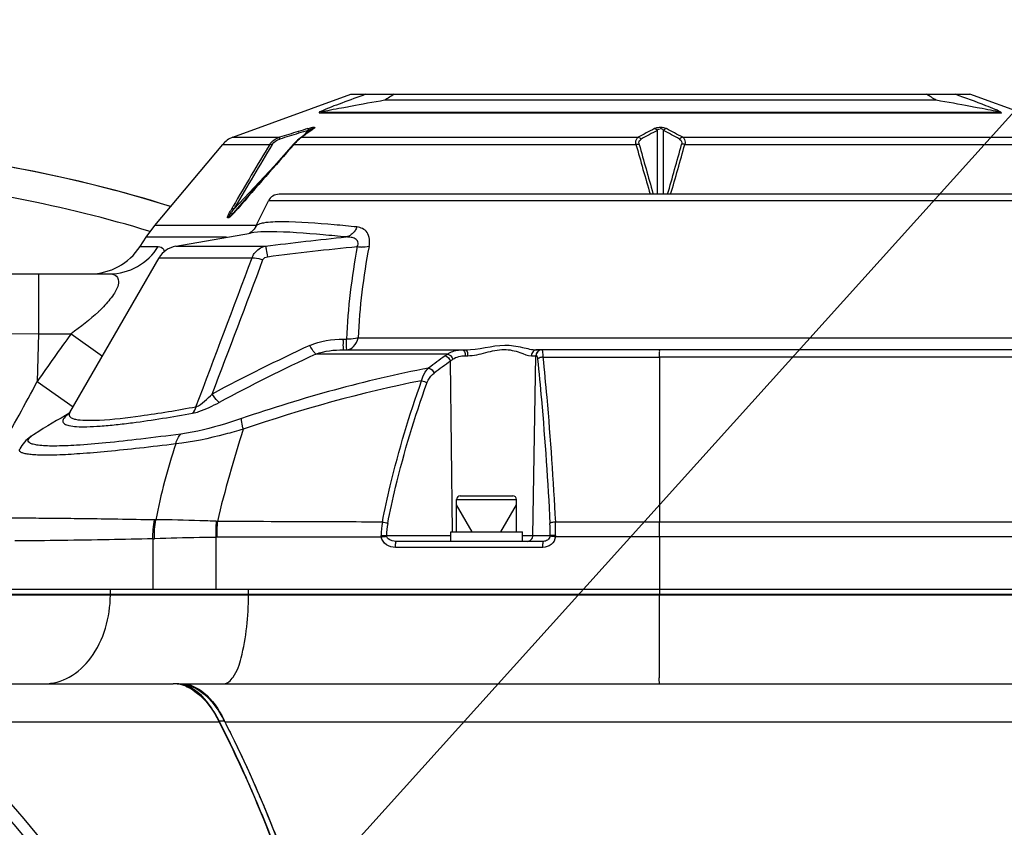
# Model space of a CAD drawing. Header units: millimetres. Extents: x 0 to 9512, y 0 to 6728.
# Tile 63 of 119: x 4915 to 5080, y 1470 to 1605. Entities that reach past the tile are written whole.
import ezdxf

# ---------------------------------------------------------------- set-up
doc = ezdxf.new("R2010")
doc.units = ezdxf.units.MM
doc.header["$LTSCALE"] = 523.16
doc.layers.get('0').update_dxf_attribs({"linetype": 'CONTINUOUS'})
for name, color, linetype in [('304102000092DXF_CONTINUOUS_LINE', 7, 'CONTINUOUS'), ('304102000126DXF_CONTINUOUS_LINE', 7, 'CONTINUOUS'), ('304102000127DXF_CONTINUOUS_LINE', 7, 'CONTINUOUS'), ('304102000128DXF_CONTINUOUS_LINE', 7, 'CONTINUOUS'), ('304103000034DXF_CONTINUOUS_LINE', 7, 'CONTINUOUS'), ('304105000239DXF_CONTINUOUS_LINE', 7, 'CONTINUOUS'), ('304106000106DXF_CONTINUOUS_LINE', 7, 'CONTINUOUS'), ('304106000107DXF_CONTINUOUS_LINE', 7, 'CONTINUOUS'), ('501023000046DXF_CONTINUOUS_LINE', 7, 'CONTINUOUS'), ('504021000002DXF_CONTINUOUS_LINE', 7, 'CONTINUOUS'), ('运动范围_DXF_DIMENSION', 7, 'CONTINUOUS')]:
    doc.layers.add(name, color=color, linetype=linetype)
doc.styles.get("Standard").update_dxf_attribs({"font": 'txt', "width": 0.7})
doc.dimstyles.new('DIMSTYLE_18', dxfattribs={"dimtxt": 80, "dimasz": 48, "dimexe": 1, "dimexo": 0, "dimgap": 5, "dimtad": 0, "dimtih": 1, "dimtoh": 1, "dimdec": 1, "dimdsep": 46, "dimtxsty": 'Standard', "dimblk": '_FILLED', "dimblk1": '_FILLED', "dimblk2": '_FILLED', "dimcen": 0.09, "dimclrt": 5, "dimazin": 2, "dimtp": 0.5, "dimtm": 0.5, "dimtfac": 1, "dimtdec": 65535, "dimtofl": 0, "dimtmove": 0, "dimatfit": 3, "dimldrblk": '_FILLED', "dimfxl": 0, "dimtolj": 1, "dimarcsym": 0})
doc.dimstyles.new('DIMSTYLE_6', dxfattribs={"dimtxt": 80, "dimasz": 48, "dimexe": 1, "dimexo": 0, "dimtad": 1, "dimdec": 1, "dimdsep": 46, "dimtxsty": 'Standard', "dimblk": '_FILLED', "dimblk1": '_FILLED', "dimblk2": '_FILLED', "dimcen": 0.09, "dimclrt": 5, "dimazin": 2, "dimtp": 0.8, "dimtm": 0.8, "dimtfac": 1, "dimtdec": 1, "dimtofl": 0, "dimtmove": 0, "dimatfit": 3, "dimldrblk": '_FILLED', "dimfxl": 0, "dimtolj": 1, "dimarcsym": 0})
doc.dimstyles.new('DIMSTYLE_7', dxfattribs={"dimtxt": 80, "dimasz": 48, "dimexe": 1, "dimexo": 0, "dimtad": 1, "dimdsep": 46, "dimtxsty": 'Standard', "dimblk": '_FILLED', "dimblk1": '_FILLED', "dimblk2": '_FILLED', "dimcen": 0.09, "dimclrt": 5, "dimazin": 2, "dimtp": 2, "dimtm": 2, "dimtfac": 1, "dimtofl": 0, "dimtmove": 0, "dimatfit": 3, "dimldrblk": '_FILLED', "dimfxl": 0, "dimtolj": 1, "dimarcsym": 0})

# ---------------------------------------------------------------- blocks, each defined once
blk = doc.blocks.new('_FILLED')
at = {"color": 0, "linetype": 'ByBlock'}
blk.add_solid([(0, 0), (-1, 0.1667), (-1, -0.1667)], dxfattribs=at)
blk = doc.blocks.new('*D9')
at = {"layer": '运动范围_DXF_DIMENSION', "color": 2, "linetype": 'Continuous', "transparency": 16777216}
for p, q in [((4873.14, 1359.38), (5546.71, 2105.68)), ((5181.99, 1701.59), (4873.14, 1359.38)), ((5181.99, 1701.59), (5181.99, 1701.59))]:
    blk.add_line(p, q, dxfattribs=at)
at = {"layer": '运动范围_DXF_DIMENSION', "color": 2, "linetype": 'Continuous', "transparency": 16777216, "xscale": 48, "yscale": 48, "zscale": 48, "rotation": 227.9308375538}
blk.add_blockref('_FILLED', (5181.99, 1701.59), dxfattribs=at)
blk = doc.blocks.new('*D10')
at = {"layer": '运动范围_DXF_DIMENSION', "color": 2, "linetype": 'Continuous', "transparency": 16777216}
for p, q in [((4873.14, 1359.38), (7149.88, 2121.48)), ((6770.65, 1994.54), (4873.14, 1359.38)), ((6770.65, 1994.54), (6770.65, 1994.54))]:
    blk.add_line(p, q, dxfattribs=at)
at = {"layer": '运动范围_DXF_DIMENSION', "color": 2, "linetype": 'Continuous', "transparency": 16777216, "xscale": 48, "yscale": 48, "zscale": 48, "rotation": 198.507278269}
blk.add_blockref('_FILLED', (6770.65, 1994.54), dxfattribs=at)
blk = doc.blocks.new('*D32')
at = {"layer": '运动范围_DXF_DIMENSION', "color": 2, "linetype": 'Continuous', "transparency": 16777216}
for start, end in [(96.57992, 167), (0, 73.31154)]:
    blk.add_arc((4873.14, 1359.38), 726.7, start, end, dxfattribs=at)
for points in [[(4169.67, 1571.3), (4165.06, 1522.86), (4185.13, 1567.19)], [(5590.26, 1407.09), (5599.84, 1359.38), (5606.25, 1407.62)]]:
    blk.add_solid(points, dxfattribs=at)

msp = doc.modelspace()

# ---------------------------------------------------------------- linework, layer by layer
at = {"color": 2, "linetype": 'Continuous'}
msp.add_circle((4873.138, 1359.384), 460.97, dxfattribs=at)
at = {"layer": '304102000092DXF_CONTINUOUS_LINE', "color": 7, "linetype": 'Continuous'}
for p, q in [((4950.645, 1585.701), (4970.38, 1592.884)), ((4970.38, 1592.884), (5073.895, 1592.884)), ((5093.631, 1585.701), (5073.895, 1592.884)), ((4965.768, 1589.884), (5078.508, 1589.884)), ((4963.905, 1587.03), (4963.386, 1586.659)), ((4937.601, 1570.989), (4948.949, 1584.513)), ((4936.128, 1568.995), (4937.601, 1570.989)), ((4935.131, 1567.453), (4936.128, 1568.995)), ((4895.939, 1562.884), (4930.068, 1562.884))]:
    msp.add_line(p, q, dxfattribs=at)
at = {"layer": '304102000092DXF_CONTINUOUS_LINE', "color": 9, "linetype": 'Continuous'}
for p, q in [((5068.26, 1591.884), (4976.015, 1591.884)), ((4965.121, 1589.763), (5079.154, 1589.763)), ((5022.138, 1587.398), (5022.138, 1587.196)), ((4950.645, 1585.701), (4958.442, 1585.701)), ((4961.542, 1586.655), (4961.635, 1586.684)), ((4962.173, 1585.701), (5018.407, 1585.701)), ((4962.322, 1585.895), (4963.228, 1586.853)), ((5021.638, 1576.184), (5021.638, 1586.853)), ((5022.638, 1576.184), (5022.638, 1586.853)), ((5025.868, 1585.701), (5082.103, 1585.701)), ((4948.949, 1584.513), (4956.81, 1584.514)), ((4960.897, 1584.513), (4960.857, 1584.468)), ((4960.897, 1584.513), (5018.05, 1584.514)), ((5026.225, 1584.513), (5083.378, 1584.514)), ((4950.861, 1573.769), (4957.56, 1580.856)), ((5020.939, 1576.184), (5020.898, 1576.327)), ((5020.941, 1576.184), (5020.9, 1576.327)), ((4950.45, 1573.773), (4950.69, 1574.184)), ((4950.861, 1573.769), (4950.999, 1574.004)), ((4954.59, 1570.989), (4937.601, 1570.989)), ((4935.131, 1567.453), (4938.171, 1567.453)), ((4949.576, 1568.995), (4936.128, 1568.995)), ((4918.116, 1562.884), (4918.116, 1552.884)), ((4912.165, 1552.933), (4918.118, 1552.884)), ((4918.118, 1552.884), (4917.918, 1544.872)), ((4918.118, 1552.884), (4923.587, 1552.884)), ((4923.587, 1552.884), (4928.841, 1549.148)), ((4917.918, 1544.872), (4923.928, 1540.639))]:
    msp.add_line(p, q, dxfattribs=at)
at = {"layer": '304102000092DXF_CONTINUOUS_LINE', "color": 7, "linetype": 'Continuous'}
for points in [[(4961.876, 1585.574), (4961.452, 1585.222), (4960.895, 1584.652), (4960.787, 1584.53)], [(4963.386, 1586.659), (4962.506, 1586.027), (4961.874, 1585.572)], [(4963.921, 1587.04), (4963.932, 1587.05), (4963.905, 1587.03)], [(4960.787, 1584.531), (4957.956, 1581.308), (4954.489, 1577.355), (4951.366, 1573.789)], [(4951.366, 1573.789), (4951.064, 1573.448), (4950.684, 1573.035)]]:
    msp.add_lwpolyline(points, dxfattribs=at)
for centre, radius, start, end in [((5046.929, 1480.113), 132.369, 121.57649, 122.39365), ((4997.711, 1480.697), 131.68, 57.60419, 58.42563), ((4952.013, 1581.942), 4, 110, 140), ((4926.734, 1572.884), 10, 270, 327.10767)]:
    msp.add_arc(centre, radius, start, end, dxfattribs=at)
at = {"layer": '304102000092DXF_CONTINUOUS_LINE', "color": 9, "linetype": 'Continuous'}
for centre, radius, start, end in [((5149.232, 971.732), 642.93, 106.973479, 107.262505), ((5150.543, 968.077), 646.508, 106.989806, 107.28122), ((5131.112, 1031.586), 580.092, 106.82266, 106.987337), ((5129.594, 1035.998), 575.73, 106.800447, 106.961755), ((5207.093, 1247.809), 417.321, 125.70585, 125.81964), ((5185.635, 1277.666), 380.553, 125.58432, 125.70592), ((5106.158, 1424.474), 183.559, 117.59391, 118.558), ((5107.63, 1423.139), 184.924, 117.71096, 118.66444), ((4936.648, 1423.143), 184.92, 61.33554, 62.28906), ((4938.119, 1424.477), 183.556, 61.44199, 62.4061), ((5721.204, 1124.671), 892.05, 148.969787, 149.740979), ((5717.441, 1126.024), 887.761, 148.905497, 149.694002), ((9599.825, -2501.159), 6181.616, 138.6290143, 138.7609807), ((4968.093, 1578.499), 9.379, 138.43683, 140.11246), ((5789.881, 1799.953), 801.334, 195.595873, 196.215176), ((5758.685, 1788.569), 767.709, 195.414747, 196.04912), ((4284.536, 1788.864), 768.804, 343.940398, 344.584957), ((4254.501, 1799.924), 801.224, 343.784715, 344.404026), ((4973.723, 1560.242), 26.92, 150.29588, 150.72367), ((4970.928, 1561.836), 23.703, 149.76192, 150.29601), ((4936.541, 1586.547), 19.638, 315.14714, 317.92576), ((4922.487, 1599.188), 38.541, 317.97674, 318.74199), ((4909.899, 1575.908), 26.617, 313.36656, 313.8614), ((4912.12, 1573.622), 23.429, 313.82069, 316.16223), ((6764.803, 243.991), 2259.043, 144.59152, 144.840457), ((4504.739, 1764.882), 468.104, 330.41338, 331.96558)]:
    msp.add_arc(centre, radius, start, end, dxfattribs=at)
for points, knots in [([(4972.853, 1592.884), (4971.514, 1592.408), (4969.003, 1591.465), (4966.46, 1590.565), (4965.333, 1589.992)], [0, 0, 0, 0, 0.5290743, 1, 1, 1, 1]), ([(5078.14, 1590.355), (5077.621, 1590.574), (5075.396, 1591.454), (5073.147, 1592.271), (5071.423, 1592.884)], [0, 0, 0, 0, 0.2352336, 1, 1, 1, 1]), ([(4976.015, 1591.884), (4974.202, 1591.571), (4970.953, 1591.001), (4968.889, 1590.579), (4965.038, 1589.884), (4965.768, 1589.884)], [0, 0, 0, 0, 0.5286622, 0.7904232, 1, 1, 1, 1]), ([(5078.508, 1589.884), (5079.223, 1589.884), (5075.405, 1590.576), (5073.355, 1590.995), (5070.084, 1591.569), (5068.26, 1591.884)], [0, 0, 0, 0, 0.2053917, 0.4684841, 1, 1, 1, 1]), ([(4965.333, 1589.992), (4965.238, 1589.943), (4964.977, 1589.922), (4965.092, 1589.763), (4965.121, 1589.763)], [0, 0, 0, 0, 0.7861539, 1, 1, 1, 1]), ([(5079.154, 1589.763), (5079.373, 1589.763), (5078.52, 1590.209), (5078.3, 1590.287), (5078.14, 1590.355)], [0, 0, 0, 0, 0.5576049, 1, 1, 1, 1]), ([(4963.186, 1587.154), (4963.383, 1587.214), (4963.747, 1587.27), (4964.122, 1587.483), (4964.456, 1587.298), (4964.257, 1587.202), (4964.191, 1587.154)], [0, 0, 0, 0, 0.4184701, 0.7445448, 0.8356942, 1, 1, 1, 1]), ([(4963.228, 1586.853), (4963.325, 1586.908), (4963.531, 1587.026), (4963.728, 1587.119), (4964.085, 1587.208), (4963.958, 1587.062), (4963.92, 1587.026)], [0, 0, 0, 0, 0.3313876, 0.6579445, 0.8436042, 1, 1, 1, 1]), ([(5021.133, 1587.154), (5021.194, 1587.187), (5021.508, 1587.334), (5021.86, 1587.401), (5022.138, 1587.398)], [0, 0, 0, 0, 0.1996886, 1, 1, 1, 1]), ([(5022.138, 1587.398), (5022.242, 1587.398), (5022.588, 1587.373), (5022.927, 1587.267), (5023.143, 1587.154)], [0, 0, 0, 0, 0.2995623, 1, 1, 1, 1]), ([(5022.138, 1587.196), (5022.309, 1587.195), (5022.481, 1587.083), (5022.607, 1586.88), (5022.595, 1586.86)], [0, 0, 0, 0, 0.8796549, 1, 1, 1, 1]), ([(4958.442, 1585.701), (4958.437, 1585.665), (4958.457, 1585.563), (4958.475, 1585.464), (4958.49, 1585.4)], [0, 0, 0, 0, 0.3513587, 1, 1, 1, 1]), ([(4962.173, 1585.701), (4962.121, 1585.669), (4962.015, 1585.598), (4961.912, 1585.521), (4961.86, 1585.479)], [0, 0, 0, 0, 0.4750496, 1, 1, 1, 1]), ([(4962.173, 1585.701), (4962.12, 1585.69), (4962.016, 1585.657), (4961.921, 1585.604), (4961.877, 1585.572)], [0, 0, 0, 0, 0.4994467, 1, 1, 1, 1]), ([(4963.186, 1587.154), (4963.18, 1587.119), (4963.197, 1587.016), (4963.214, 1586.917), (4963.228, 1586.853)], [0, 0, 0, 0, 0.3565873, 1, 1, 1, 1]), ([(4964.191, 1587.154), (4964.14, 1587.144), (4964.04, 1587.111), (4963.949, 1587.059), (4963.906, 1587.029)], [0, 0, 0, 0, 0.4991974, 1, 1, 1, 1]), ([(5018.05, 1584.514), (5018.025, 1584.64), (5017.973, 1585.061), (5018.164, 1585.529), (5018.407, 1585.701)], [0, 0, 0, 0, 0.3011385, 1, 1, 1, 1]), ([(5021.638, 1586.853), (5021.674, 1586.907), (5021.683, 1587.091), (5021.896, 1587.086), (5021.98, 1587.06)], [0, 0, 0, 0, 0.4231133, 1, 1, 1, 1]), ([(5025.868, 1585.701), (5026.112, 1585.529), (5026.308, 1585.06), (5026.25, 1584.639), (5026.225, 1584.513)], [0, 0, 0, 0, 0.6988487, 1, 1, 1, 1]), ([(4956.809, 1584.513), (4956.871, 1584.533), (4957.017, 1584.547), (4957.16, 1584.527), (4957.237, 1584.509)], [0, 0, 0, 0, 0.453229, 1, 1, 1, 1]), ([(4960.897, 1584.513), (4960.874, 1584.524), (4960.841, 1584.538), (4960.796, 1584.54), (4960.787, 1584.53)], [0, 0, 0, 0, 0.657937, 1, 1, 1, 1]), ([(4961.86, 1585.479), (4961.81, 1585.439), (4961.708, 1585.355), (4961.61, 1585.266), (4961.56, 1585.22)], [0, 0, 0, 0, 0.482561, 1, 1, 1, 1]), ([(5018.593, 1584.509), (5018.567, 1584.603), (5018.5, 1584.935), (5018.719, 1585.287), (5018.925, 1585.4)], [0, 0, 0, 0, 0.29372, 1, 1, 1, 1]), ([(4950.462, 1572.697), (4950.304, 1572.537), (4950.175, 1572.301), (4949.73, 1572.189), (4949.738, 1572.462), (4949.862, 1572.645), (4950.009, 1572.996), (4950.147, 1573.24), (4950.241, 1573.407)], [0, 0, 0, 0, 0.3143914, 0.4029507, 0.4780254, 0.6055294, 0.7327027, 1, 1, 1, 1]), ([(4950.684, 1573.035), (4950.597, 1572.943), (4950.38, 1572.731), (4950.203, 1572.497), (4949.78, 1572.21), (4950.151, 1572.82), (4950.41, 1573.149), (4950.715, 1573.574), (4950.861, 1573.769)], [0, 0, 0, 0, 0.1336899, 0.3027789, 0.3812901, 0.4974099, 0.7436554, 1, 1, 1, 1]), ([(4950.45, 1573.773), (4950.511, 1573.79), (4950.651, 1573.802), (4950.788, 1573.785), (4950.861, 1573.769)], [0, 0, 0, 0, 0.4573333, 1, 1, 1, 1]), ([(4951.46, 1573.773), (4951.44, 1573.782), (4951.412, 1573.795), (4951.373, 1573.796), (4951.366, 1573.788)], [0, 0, 0, 0, 0.6622208, 1, 1, 1, 1]), ([(4930.068, 1562.884), (4931.658, 1562.884), (4934.915, 1563.739), (4937.317, 1566.085), (4938.171, 1567.453)], [0, 0, 0, 0, 0.4963707, 1, 1, 1, 1]), ([(4938.171, 1567.453), (4938.496, 1567.453), (4938.976, 1567.168), (4939.155, 1566.742), (4939.201, 1566.614)], [0, 0, 0, 0, 0.7048443, 1, 1, 1, 1]), ([(4930.068, 1562.884), (4930.467, 1562.884), (4931.425, 1562.684), (4931.644, 1560.946), (4930.61, 1559.236), (4929.627, 1558.028), (4929.019, 1557.394)], [0, 0, 0, 0, 0.1684593, 0.3434194, 0.6292936, 1, 1, 1, 1])]:
    msp.add_open_spline(points, degree=3, knots=knots, dxfattribs=at)
for points in [[(4965.768, 1589.884), (4965.557, 1589.884), (4965.311, 1589.864), (4965.156, 1589.721)], [(5078.508, 1589.884), (5078.719, 1589.884), (5078.964, 1589.864), (5079.119, 1589.721)], [(4956.81, 1584.514), (4957.172, 1585.081), (4957.804, 1585.49), (4958.442, 1585.701)], [(4962.862, 1586.199), (4962.632, 1586.033), (4962.402, 1585.867), (4962.173, 1585.701)], [(5018.407, 1585.701), (5018.603, 1585.661), (5018.788, 1585.544), (5018.925, 1585.4)], [(5021.133, 1587.154), (5021.324, 1587.112), (5021.504, 1586.996), (5021.638, 1586.853)], [(5023.143, 1587.154), (5022.951, 1587.112), (5022.772, 1586.996), (5022.638, 1586.853)], [(5025.868, 1585.701), (5025.672, 1585.661), (5025.488, 1585.544), (5025.35, 1585.4)], [(4957.237, 1584.509), (4957.501, 1584.948), (4958.001, 1585.247), (4958.49, 1585.4)], [(4961.56, 1585.22), (4961.39, 1585.062), (4961.23, 1584.894), (4961.076, 1584.721)], [(5018.05, 1584.513), (5018.228, 1584.547), (5018.417, 1584.55), (5018.593, 1584.509)], [(5025.35, 1585.4), (5025.628, 1585.248), (5025.767, 1584.814), (5025.682, 1584.509)], [(5026.225, 1584.513), (5026.047, 1584.547), (5025.858, 1584.55), (5025.682, 1584.509)], [(4928.176, 1556.559), (4926.751, 1555.213), (4925.19, 1554.012), (4923.588, 1552.884)]]:
    msp.add_open_spline(points, degree=3, dxfattribs=at)
at = {"layer": '304102000126DXF_CONTINUOUS_LINE', "color": 7, "linetype": 'Continuous'}
for p, q in [((4909.249, 1509.384), (5112.138, 1509.384)), ((4942.134, 1494.384), (5237.638, 1494.384))]:
    msp.add_line(p, q, dxfattribs=at)
at = {"layer": '304102000126DXF_CONTINUOUS_LINE', "color": 9, "linetype": 'Continuous'}
for p, q in [((5021.984, 1509.184), (5021.984, 1509.384)), ((4949.286, 1488.027), (5220.292, 1488.027))]:
    msp.add_line(p, q, dxfattribs=at)
for centre, radius, start, end in [((4910.056, 1509.384), 20.112, 359.43446, 359.99986), ((4899.566, 1509.384), 53.698, 359.78647, 359.99995)]:
    msp.add_arc(centre, radius, start, end, dxfattribs=at)
at = {"layer": '304102000126DXF_CONTINUOUS_LINE', "color": 7, "linetype": 'Continuous'}
for centre, radius, start, end in [((4929.734, 1477.977), 21.984, 27.65833, 28.4329), ((4929.212, 1477.703), 22.574, 27.21698, 27.65978), ((4758.696, 1391.363), 213.726, 23.1727, 23.43794)]:
    msp.add_arc(centre, radius, start, end, dxfattribs=at)
at = {"layer": '304102000126DXF_CONTINUOUS_LINE', "color": 9, "linetype": 'Continuous'}
for points, knots in [([(4919.089, 1494.384), (4920.54, 1494.384), (4923.631, 1495.262), (4928.63, 1499.991), (4930.13, 1505.524), (4930.166, 1509.185)], [0, 0, 0, 0, 0.2161807, 0.4544858, 1, 1, 1, 1]), ([(4949.115, 1494.384), (4949.759, 1494.384), (4951.229, 1495.929), (4952.762, 1500.874), (4953.25, 1505.667), (4953.263, 1509.184)], [0, 0, 0, 0, 0.1212511, 0.3386884, 1, 1, 1, 1]), ([(5021.958, 1494.384), (5022.053, 1494.384), (5021.836, 1494.986), (5022.049, 1495.598), (5021.938, 1497.064), (5021.99, 1498.827), (5021.975, 1501.057), (5021.986, 1504.542), (5021.984, 1507.29), (5021.984, 1509.184)], [0, 0, 0, 0, 0.0191553, 0.0758733, 0.1680018, 0.2920786, 0.4434292, 0.6162645, 1, 1, 1, 1])]:
    msp.add_open_spline(points, degree=3, knots=knots, dxfattribs=at)
at = {"layer": '304102000126DXF_CONTINUOUS_LINE', "color": 7, "linetype": 'Continuous'}
for points, knots in [([(4942.748, 1494.263), (4943.333, 1494.137), (4946.092, 1493.048), (4947.962, 1490.483), (4949.066, 1488.445)], [0, 0, 0, 0, 0.2051749, 1, 1, 1, 1]), ([(4949.286, 1488.027), (4949.764, 1487.098), (4951.696, 1483.26), (4953.495, 1479.356), (4954.788, 1476.374)], [0, 0, 0, 0, 0.243391, 1, 1, 1, 1]), ([(4955.179, 1475.465), (4955.601, 1474.481), (4957.295, 1470.44), (4958.87, 1466.35), (4959.998, 1463.236)], [0, 0, 0, 0, 0.2442711, 1, 1, 1, 1])]:
    msp.add_open_spline(points, degree=3, knots=knots, dxfattribs=at)
at = {"layer": '304102000127DXF_CONTINUOUS_LINE', "color": 7, "linetype": 'Continuous'}
for p, q in [((4859.031, 1494.384), (4940.679, 1494.384)), ((4948.466, 1487.813), (4948.356, 1488.027)), ((4948.465, 1487.809), (4948.356, 1488.027))]:
    msp.add_line(p, q, dxfattribs=at)
at = {"layer": '304102000127DXF_CONTINUOUS_LINE', "color": 9, "linetype": 'Continuous'}
msp.add_line((4901.443, 1488.028), (4948.356, 1488.027), dxfattribs=at)
at = {"layer": '304102000127DXF_CONTINUOUS_LINE', "color": 7, "linetype": 'Continuous'}
for centre, radius, start, end in [((4940.679, 1489.034), 5.35, 84.48134, 89.99597), ((4940.669, 1488.939), 5.446, 80.39212, 84.48072), ((4940.638, 1488.759), 5.628, 75.15448, 80.3813), ((4940.525, 1488.353), 6.049, 67.59938, 75.10884)]:
    msp.add_arc(centre, radius, start, end, dxfattribs=at)
for points, knots in [([(4942.831, 1493.946), (4943.353, 1493.731), (4945.741, 1492.347), (4947.364, 1489.955), (4948.356, 1488.027)], [0, 0, 0, 0, 0.2066344, 1, 1, 1, 1]), ([(4959.192, 1462.907), (4958.385, 1465.143), (4955.194, 1473.604), (4951.508, 1481.882), (4948.466, 1487.813)], [0, 0, 0, 0, 0.2628804, 1, 1, 1, 1])]:
    msp.add_open_spline(points, degree=3, knots=knots, dxfattribs=at)
at = {"layer": '304102000127DXF_CONTINUOUS_LINE', "color": 9, "linetype": 'Continuous'}
for points, knots in [([(4901.443, 1488.028), (4903.322, 1485.987), (4911.112, 1477.365), (4918.568, 1468.438), (4924.003, 1461.458)], [0, 0, 0, 0, 0.2386731, 1, 1, 1, 1]), ([(4900.063, 1486.536), (4901.951, 1484.517), (4909.783, 1475.986), (4917.281, 1467.147), (4922.749, 1460.232)], [0, 0, 0, 0, 0.238739, 1, 1, 1, 1])]:
    msp.add_open_spline(points, degree=3, knots=knots, dxfattribs=at)
at = {"layer": '304102000128DXF_CONTINUOUS_LINE', "color": 7, "linetype": 'Continuous'}
for p, q in [((5085.907, 1576.184), (4958.369, 1576.184)), ((4954.509, 1570.823), (4956.58, 1575.08)), ((4954.508, 1570.823), (4954.508, 1570.821)), ((4941.085, 1567.498), (4953.611, 1569.706)), ((4953.611, 1569.706), (4953.609, 1569.706)), ((4923.384, 1539.695), (4938.316, 1565.559)), ((4969.141, 1550.184), (4989.541, 1550.184)), ((5087.029, 1550.184), (5001.465, 1550.184)), ((4923.265, 1539.518), (4923.225, 1539.471)), ((4923.315, 1539.585), (4923.265, 1539.518)), ((4923.385, 1539.698), (4923.315, 1539.585)), ((4917.469, 1536.116), (4917.472, 1536.118)), ((5002.564, 1518.184), (4978.007, 1518.184)), ((4909.259, 1510.184), (5112.135, 1510.184))]:
    msp.add_line(p, q, dxfattribs=at)
at = {"layer": '304102000128DXF_CONTINUOUS_LINE', "color": 9, "linetype": 'Continuous'}
for p, q in [((5087.695, 1575.08), (4956.58, 1575.08)), ((4941.085, 1567.498), (4956.069, 1567.498)), ((4938.316, 1565.559), (4953.851, 1565.559)), ((4969.113, 1551.979), (4969.651, 1551.979)), ((4971.579, 1552.183), (5085.823, 1552.183)), ((4986.566, 1549.473), (4964.545, 1549.472)), ((4987.389, 1519.788), (4987.037, 1548.301)), ((4989.504, 1549.201), (4989.91, 1549.201)), ((5000.585, 1549.201), (5001.364, 1549.201)), ((5000.81, 1519.166), (5001.316, 1549.201)), ((5088.326, 1548.952), (5022, 1548.952)), ((4937.75, 1521.761), (4937.551, 1521.762)), ((4948.048, 1521.525), (4947.841, 1521.535)), ((5093.868, 1521.413), (5021.984, 1521.413)), ((4937.264, 1518.603), (4937.264, 1510.184)), ((4947.806, 1518.855), (4947.805, 1510.184)), ((4947.952, 1518.857), (4947.806, 1518.855)), ((4976.333, 1519.166), (4987.066, 1519.166)), ((4999.066, 1519.166), (5003.711, 1519.166)), ((5021.984, 1518.949), (5004.59, 1518.936)), ((5021.984, 1518.949), (5021.984, 1510.184)), ((5094.081, 1518.949), (5021.984, 1518.949)), ((5002.484, 1517.184), (4977.829, 1517.184))]:
    msp.add_line(p, q, dxfattribs=at)
at = {"layer": '304102000128DXF_CONTINUOUS_LINE', "color": 7, "linetype": 'Continuous'}
for points in [[(4954.508, 1570.822), (4954.215, 1570.341), (4953.703, 1569.845), (4953.403, 1569.671)], [(4917.47, 1536.116), (4916.791, 1535.664), (4916.05, 1535.047), (4915.336, 1534.211), (4914.999, 1533.643)]]:
    msp.add_lwpolyline(points, dxfattribs=at)
at = {"layer": '304102000128DXF_CONTINUOUS_LINE', "color": 9, "linetype": 'Continuous'}
for points in [[(4975.457, 1518.911), (4975.443, 1519.042), (4975.438, 1519.175)], [(4976.345, 1519.048), (4976.335, 1519.107), (4976.333, 1519.166)], [(5003.711, 1519.166), (5003.708, 1519.113), (5003.703, 1519.06)], [(5004.605, 1519.173), (5004.6, 1519.054), (5004.59, 1518.936)]]:
    msp.add_lwpolyline(points, dxfattribs=at)
at = {"layer": '304102000128DXF_CONTINUOUS_LINE', "color": 7, "linetype": 'Continuous'}
for centre, radius, start, end in [((4958.368, 1574.184), 2, 90, 153.37496), ((4941.78, 1563.559), 4, 100, 150), ((5167.484, 1126.369), 480, 120.56473, 121.38985)]:
    msp.add_arc(centre, radius, start, end, dxfattribs=at)
at = {"layer": '304102000128DXF_CONTINUOUS_LINE', "color": 9, "linetype": 'Continuous'}
for centre, radius, start, end in [((5076.359, 1547.379), 106.807, 169.17195, 177.5317), ((4972.624, 1574.51), 7.162, 260.60111, 266.28961), ((5077.75, 1547.103), 106.293, 168.97768, 177.26051), ((1382.623, 2896.489), 3811.174, 339.16083, 339.560506), ((927.671, 3074.399), 4301.438, 339.141223, 339.461), ((5088.29, 1279.344), 298.862, 114.67614, 118.17076), ((5089.956, 1277.755), 299.263, 114.77567, 118.23761), ((4993.669, 1538.772), 12.844, 123.57639, 125.98603), ((5146.431, 1328.572), 272.69, 126.00668, 126.72155), ((5147.798, 1327.419), 273.191, 126.04761, 126.75904), ((4994.301, 1539.372), 11.511, 126.63529, 129.12793), ((5022.091, 7987.295), 6438.343, 269.8254429, 269.9991916), ((4927.855, 1533.201), 7.826, 126.15801, 126.84629), ((4928.251, 1532.659), 8.497, 125.53998, 126.15873), ((5154.11, 1471.865), 211.961, 162.12868, 166.45039), ((5040.076, 1501.675), 104.278, 161.67735, 168.89423), ((4980.1, 1519.764), 32.307, 176.8575, 181.61164), ((4980.415, 1519.026), 32.464, 175.58501, 180.29673), ((4987.877, 1519.156), 12.439, 169.56696, 179.90867), ((4964.419, 1519.625), 40.189, 359.35551, 2.53399), ((4986.716, 1519.151), 10.383, 168.75514, 179.91551), ((4971.933, 1519.561), 31.78, 359.28937, 2.90725), ((4937.056, 1530.9), 12.299, 270.96651, 272.21457)]:
    msp.add_arc(centre, radius, start, end, dxfattribs=at)
for points, knots in [([(4958.923, 1571.577), (4957.877, 1571.577), (4956.498, 1571.544), (4955.042, 1571.229), (4954.582, 1570.978), (4954.509, 1570.823)], [0, 0, 0, 0, 0.6880294, 0.8873904, 1, 1, 1, 1]), ([(4971.393, 1570.72), (4970.124, 1570.844), (4965.977, 1571.231), (4961.815, 1571.577), (4958.923, 1571.577)], [0, 0, 0, 0, 0.3060088, 1, 1, 1, 1]), ([(4971.393, 1570.72), (4971.307, 1570.507), (4970.932, 1569.769), (4970.206, 1569.169), (4969.618, 1569.044)], [0, 0, 0, 0, 0.2763699, 1, 1, 1, 1]), ([(4973.418, 1567.425), (4973.571, 1568.214), (4973.539, 1569.91), (4972.027, 1570.657), (4971.393, 1570.72)], [0, 0, 0, 0, 0.5576683, 1, 1, 1, 1]), ([(4956.869, 1569.914), (4956.539, 1569.914), (4955.451, 1569.9), (4954.358, 1569.838), (4953.611, 1569.706)], [0, 0, 0, 0, 0.3029884, 1, 1, 1, 1]), ([(4969.618, 1569.044), (4968.322, 1569.17), (4964.081, 1569.563), (4959.826, 1569.914), (4956.869, 1569.914)], [0, 0, 0, 0, 0.3057454, 1, 1, 1, 1]), ([(4953.851, 1565.559), (4953.95, 1565.807), (4954.411, 1566.705), (4955.347, 1567.348), (4956.069, 1567.498)], [0, 0, 0, 0, 0.2659887, 1, 1, 1, 1]), ([(4956.069, 1567.498), (4956.181, 1567.337), (4956.257, 1566.714), (4956.391, 1566.145), (4956.455, 1565.747)], [0, 0, 0, 0, 0.3262369, 1, 1, 1, 1]), ([(4971.454, 1567.444), (4971.567, 1567.68), (4971.7, 1568.233), (4971.112, 1568.813), (4970.391, 1569.003), (4969.88, 1569.043), (4969.618, 1569.044)], [0, 0, 0, 0, 0.2609666, 0.4908803, 0.7379859, 1, 1, 1, 1]), ([(4953.852, 1565.558), (4953.988, 1565.563), (4954.608, 1565.547), (4955.221, 1565.408), (4955.682, 1565.262)], [0, 0, 0, 0, 0.219258, 1, 1, 1, 1]), ([(4969.141, 1550.184), (4969.1, 1550.184), (4969.179, 1550.446), (4969.093, 1550.708), (4969.13, 1551.314), (4969.114, 1551.735), (4969.113, 1551.979)], [0, 0, 0, 0, 0.0697297, 0.2722492, 0.5915999, 1, 1, 1, 1]), ([(4969.68, 1550.184), (4969.721, 1550.184), (4969.613, 1550.446), (4969.693, 1550.707), (4969.639, 1551.314), (4969.642, 1551.735), (4969.651, 1551.979)], [0, 0, 0, 0, 0.0696028, 0.2721917, 0.5916308, 1, 1, 1, 1]), ([(4971.579, 1552.183), (4971.438, 1552.14), (4970.805, 1551.995), (4970.151, 1551.965), (4969.651, 1551.979)], [0, 0, 0, 0, 0.2275324, 1, 1, 1, 1]), ([(4969.68, 1550.184), (4970.108, 1550.184), (4971.064, 1550.717), (4971.453, 1551.656), (4971.579, 1552.183)], [0, 0, 0, 0, 0.4415176, 1, 1, 1, 1]), ([(4989.541, 1550.184), (4991.744, 1550.184), (4994.893, 1551.298), (4998.898, 1550.702), (5000.654, 1550.184), (5001.465, 1550.184)], [0, 0, 0, 0, 0.54953, 0.7975302, 1, 1, 1, 1]), ([(4964.545, 1549.473), (4964.467, 1549.534), (4964.056, 1549.966), (4963.755, 1550.484), (4963.518, 1550.915)], [0, 0, 0, 0, 0.1690101, 1, 1, 1, 1]), ([(4986.566, 1549.473), (4987.091, 1549.85), (4987.976, 1550.142), (4988.853, 1550.184), (4989.087, 1550.184)], [0, 0, 0, 0, 0.7347983, 1, 1, 1, 1]), ([(4986.566, 1549.472), (4986.655, 1549.453), (4987.04, 1549.279), (4987.316, 1548.912), (4987.433, 1548.609)], [0, 0, 0, 0, 0.2187098, 1, 1, 1, 1]), ([(4989.541, 1550.184), (4989.669, 1550.184), (4989.888, 1549.762), (4989.909, 1549.436), (4989.91, 1549.201)], [0, 0, 0, 0, 0.354191, 1, 1, 1, 1]), ([(4989.91, 1549.201), (4990.935, 1549.201), (4992.941, 1549.735), (4995.863, 1550.467), (4998.452, 1549.895), (4999.919, 1549.201), (5000.585, 1549.201)], [0, 0, 0, 0, 0.2825927, 0.5670164, 0.8163821, 1, 1, 1, 1]), ([(5001.466, 1550.184), (5001.239, 1550.184), (5000.754, 1549.945), (5000.589, 1549.449), (5000.585, 1549.201)], [0, 0, 0, 0, 0.4777128, 1, 1, 1, 1]), ([(5002.33, 1550.184), (5002.341, 1550.184), (5002.365, 1550.15), (5002.372, 1550.121), (5002.378, 1550.099)], [0, 0, 0, 0, 0.3240146, 1, 1, 1, 1]), ([(5002.378, 1550.099), (5002.393, 1550.044), (5002.454, 1549.674), (5002.467, 1549.299), (5002.476, 1548.982)], [0, 0, 0, 0, 0.1522642, 1, 1, 1, 1]), ([(5022, 1548.952), (5022, 1549.119), (5022.011, 1549.407), (5021.978, 1549.824), (5022.041, 1550.003), (5021.975, 1550.184), (5022.003, 1550.184)], [0, 0, 0, 0, 0.4074881, 0.7271214, 0.9301696, 1, 1, 1, 1]), ([(5001.364, 1549.201), (5001.393, 1549.201), (5001.593, 1549.054), (5001.588, 1548.795), (5001.608, 1548.6)], [0, 0, 0, 0, 0.1281315, 1, 1, 1, 1]), ([(5002.476, 1548.982), (5002.377, 1548.969), (5002.072, 1548.908), (5001.718, 1548.791), (5001.608, 1548.6)], [0, 0, 0, 0, 0.3124122, 1, 1, 1, 1]), ([(5001.608, 1548.6), (5001.835, 1546.372), (5002.698, 1537.243), (5003.317, 1528.092), (5003.672, 1521.172)], [0, 0, 0, 0, 0.2443013, 1, 1, 1, 1]), ([(5002.476, 1548.982), (5002.708, 1546.741), (5003.588, 1537.563), (5004.212, 1528.36), (5004.568, 1521.402)], [0, 0, 0, 0, 0.244298, 1, 1, 1, 1]), ([(5022, 1548.952), (5021.998, 1546.7), (5021.992, 1537.521), (5021.987, 1528.341), (5021.984, 1521.413)], [0, 0, 0, 0, 0.245299, 1, 1, 1, 1]), ([(4982.211, 1545.027), (4982.265, 1545.247), (4982.508, 1546.022), (4982.951, 1546.749), (4983.382, 1547.147)], [0, 0, 0, 0, 0.2782508, 1, 1, 1, 1]), ([(4983.099, 1544.632), (4983.163, 1544.807), (4983.444, 1545.436), (4983.905, 1545.987), (4984.307, 1546.288)], [0, 0, 0, 0, 0.2702233, 1, 1, 1, 1]), ([(4975.644, 1521.408), (4976.048, 1523.442), (4977.796, 1531.43), (4980.144, 1539.286), (4982.211, 1545.027)], [0, 0, 0, 0, 0.2536743, 1, 1, 1, 1]), ([(4976.532, 1521.176), (4976.936, 1523.197), (4978.68, 1531.132), (4981.029, 1538.933), (4983.099, 1544.632)], [0, 0, 0, 0, 0.2536529, 1, 1, 1, 1]), ([(4944.48, 1540.679), (4945.029, 1540.855), (4945.95, 1541.625), (4946.79, 1542.395), (4947.197, 1542.804)], [0, 0, 0, 0, 0.4995778, 1, 1, 1, 1]), ([(4948.366, 1541.404), (4948.279, 1541.457), (4947.815, 1541.862), (4947.469, 1542.376), (4947.197, 1542.804)], [0, 0, 0, 0, 0.1678052, 1, 1, 1, 1]), ([(4943.907, 1539.597), (4944.269, 1539.662), (4945.82, 1540.106), (4947.274, 1540.818), (4948.366, 1541.404)], [0, 0, 0, 0, 0.2289516, 1, 1, 1, 1]), ([(4923.162, 1539.464), (4922.898, 1539.266), (4922.504, 1538.95), (4922.077, 1538.272), (4922.518, 1537.679), (4923.381, 1537.485), (4924.644, 1537.327), (4926.396, 1537.329), (4928.604, 1537.442), (4930.229, 1537.593), (4931.115, 1537.687)], [0, 0, 0, 0, 0.09157, 0.1467519, 0.192865, 0.268673, 0.3862544, 0.5477474, 0.7528076, 1, 1, 1, 1]), ([(4923.323, 1539.573), (4923.246, 1539.387), (4923.326, 1538.966), (4923.814, 1538.727), (4924.649, 1538.479), (4926.202, 1538.38), (4929.846, 1538.47), (4936.048, 1539.216), (4941.403, 1540.11), (4944.48, 1540.679)], [0, 0, 0, 0, 0.0274427, 0.0460117, 0.0716517, 0.1472677, 0.2565169, 0.5716079, 1, 1, 1, 1]), ([(4923.384, 1539.695), (4923.372, 1539.675), (4923.35, 1539.635), (4923.331, 1539.593), (4923.323, 1539.573)], [0, 0, 0, 0, 0.5141766, 1, 1, 1, 1]), ([(4931.115, 1537.687), (4932.032, 1537.785), (4936.313, 1538.299), (4940.571, 1538.998), (4943.907, 1539.597)], [0, 0, 0, 0, 0.2138942, 1, 1, 1, 1]), ([(4952.101, 1538.712), (4951.208, 1538.408), (4947.884, 1537.335), (4944.479, 1536.453), (4941.949, 1536.116)], [0, 0, 0, 0, 0.2697458, 1, 1, 1, 1]), ([(4952.377, 1536.912), (4952.33, 1537.098), (4952.198, 1537.689), (4952.08, 1538.296), (4952.101, 1538.712)], [0, 0, 0, 0, 0.3159406, 1, 1, 1, 1]), ([(4952.376, 1536.912), (4951.375, 1536.62), (4947.662, 1535.594), (4943.879, 1534.765), (4941.084, 1534.457)], [0, 0, 0, 0, 0.2704413, 1, 1, 1, 1]), ([(4941.949, 1536.116), (4939.712, 1535.819), (4935.526, 1535.285), (4929.711, 1534.642), (4924.872, 1534.239), (4921.496, 1534.085), (4919.36, 1534.126), (4918.2, 1534.213), (4917.329, 1534.368), (4916.748, 1534.557), (4916.38, 1534.891), (4916.485, 1535.352), (4916.893, 1535.733), (4917.249, 1535.981), (4917.469, 1536.116)], [0, 0, 0, 0, 0.2465151, 0.4610913, 0.6390773, 0.7769785, 0.8300255, 0.87236, 0.904141, 0.9259422, 0.9398409, 0.9525615, 0.9717783, 1, 1, 1, 1]), ([(4941.084, 1534.457), (4941.125, 1534.624), (4941.304, 1535.224), (4941.625, 1535.795), (4941.949, 1536.116)], [0, 0, 0, 0, 0.273525, 1, 1, 1, 1]), ([(4941.084, 1534.457), (4939.075, 1534.212), (4935.275, 1533.766), (4929.928, 1533.206), (4925.316, 1532.813), (4921.515, 1532.594), (4918.88, 1532.552), (4917.221, 1532.637), (4916.32, 1532.736), (4915.646, 1532.883), (4915.191, 1533.058), (4914.914, 1533.334), (4914.955, 1533.557), (4914.998, 1533.642)], [0, 0, 0, 0, 0.2275523, 0.4301164, 0.6043694, 0.7477523, 0.8580861, 0.9004741, 0.9343576, 0.9599085, 0.9776418, 0.9892928, 1, 1, 1, 1]), ([(4937.551, 1521.762), (4935.498, 1521.798), (4931.617, 1521.865), (4926.151, 1521.955), (4921.414, 1522.002), (4917.458, 1522.034), (4914.668, 1522.048), (4912.862, 1522.034), (4911.827, 1522.024), (4911.031, 1522), (4910.42, 1521.999), (4910.111, 1521.943), (4909.892, 1521.955), (4909.876, 1521.913)], [0, 0, 0, 0, 0.2224722, 0.4206379, 0.5923926, 0.7358377, 0.8493913, 0.8945605, 0.9318099, 0.9610299, 0.9821393, 0.9950974, 1, 1, 1, 1]), ([(4947.841, 1521.535), (4946.935, 1521.57), (4943.573, 1521.697), (4940.208, 1521.782), (4937.75, 1521.761)], [0, 0, 0, 0, 0.2694305, 1, 1, 1, 1]), ([(4975.644, 1521.408), (4973.32, 1521.413), (4964.121, 1521.436), (4954.923, 1521.481), (4948.048, 1521.525)], [0, 0, 0, 0, 0.2526274, 1, 1, 1, 1]), ([(5004.568, 1521.402), (5004.468, 1521.395), (5004.168, 1521.356), (5003.82, 1521.32), (5003.672, 1521.172)], [0, 0, 0, 0, 0.3257137, 1, 1, 1, 1]), ([(4937.264, 1518.603), (4934.829, 1518.549), (4927.145, 1518.403), (4919.46, 1518.27), (4914.209, 1518.269)], [0, 0, 0, 0, 0.3168073, 1, 1, 1, 1]), ([(4947.806, 1518.855), (4946.885, 1518.837), (4943.46, 1518.773), (4940.034, 1518.707), (4937.531, 1518.61)], [0, 0, 0, 0, 0.2688835, 1, 1, 1, 1]), ([(4975.457, 1518.911), (4973.141, 1518.91), (4963.973, 1518.903), (4954.805, 1518.89), (4947.952, 1518.857)], [0, 0, 0, 0, 0.2525662, 1, 1, 1, 1]), ([(4975.438, 1519.175), (4975.672, 1519.176), (4975.971, 1519.175), (4976.269, 1519.168), (4976.333, 1519.166)], [0, 0, 0, 0, 0.7861221, 1, 1, 1, 1]), ([(4975.457, 1518.911), (4975.689, 1518.951), (4975.985, 1518.998), (4976.282, 1519.039), (4976.345, 1519.048)], [0, 0, 0, 0, 0.786991, 1, 1, 1, 1]), ([(4977.829, 1517.184), (4977.308, 1517.184), (4976.238, 1517.452), (4975.541, 1518.399), (4975.457, 1518.911)], [0, 0, 0, 0, 0.5007621, 1, 1, 1, 1]), ([(4978.007, 1518.184), (4977.519, 1518.184), (4976.795, 1518.322), (4976.382, 1518.886), (4976.345, 1519.048)], [0, 0, 0, 0, 0.7461877, 1, 1, 1, 1]), ([(4977.829, 1517.184), (4977.829, 1517.42), (4977.871, 1517.671), (4977.901, 1518.184), (4978.007, 1518.184)], [0, 0, 0, 0, 0.6897763, 1, 1, 1, 1]), ([(4999.844, 1518.184), (5000.089, 1518.184), (5000.604, 1518.4), (5000.806, 1518.915), (5000.81, 1519.166)], [0, 0, 0, 0, 0.493925, 1, 1, 1, 1]), ([(5002.484, 1517.184), (5002.484, 1517.42), (5002.478, 1517.766), (5002.532, 1518.035), (5002.537, 1518.184), (5002.564, 1518.184)], [0, 0, 0, 0, 0.7020119, 0.9186306, 1, 1, 1, 1]), ([(5004.59, 1518.936), (5004.526, 1518.453), (5003.983, 1517.513), (5002.972, 1517.184), (5002.484, 1517.184)], [0, 0, 0, 0, 0.4992823, 1, 1, 1, 1]), ([(5003.703, 1519.06), (5003.666, 1518.803), (5003.341, 1518.325), (5002.815, 1518.184), (5002.564, 1518.184)], [0, 0, 0, 0, 0.5087548, 1, 1, 1, 1]), ([(5004.59, 1518.936), (5004.49, 1518.949), (5004.195, 1518.989), (5003.898, 1519.027), (5003.703, 1519.06)], [0, 0, 0, 0, 0.3357122, 1, 1, 1, 1]), ([(5004.605, 1519.173), (5004.505, 1519.174), (5004.207, 1519.174), (5003.908, 1519.181), (5003.711, 1519.166)], [0, 0, 0, 0, 0.3353492, 1, 1, 1, 1])]:
    msp.add_open_spline(points, degree=3, knots=knots, dxfattribs=at)
for points in [[(4956.069, 1567.498), (4960.577, 1568.081), (4965.093, 1568.612), (4969.618, 1569.044)], [(4956.455, 1565.747), (4961.444, 1566.397), (4966.443, 1566.986), (4971.454, 1567.444)], [(4973.418, 1567.425), (4973.006, 1567.345), (4972.579, 1567.336), (4972.16, 1567.363)], [(4955.682, 1565.262), (4955.789, 1565.546), (4956.153, 1565.708), (4956.455, 1565.747)], [(4963.518, 1550.915), (4965.244, 1551.706), (4967.215, 1551.98), (4969.113, 1551.979)], [(4964.545, 1549.472), (4965.991, 1550.031), (4967.591, 1550.184), (4969.141, 1550.184)], [(4989.087, 1550.184), (4989.223, 1550.184), (4989.326, 1550.023), (4989.379, 1549.897)], [(4989.379, 1549.897), (4989.471, 1549.68), (4989.502, 1549.437), (4989.504, 1549.201)], [(5001.916, 1550.109), (5001.582, 1549.968), (5001.322, 1549.564), (5001.316, 1549.201)], [(5001.653, 1549.897), (5001.477, 1549.718), (5001.369, 1549.452), (5001.364, 1549.201)], [(5001.964, 1550.109), (5001.849, 1550.06), (5001.741, 1549.987), (5001.653, 1549.897)], [(5002.282, 1550.184), (5002.158, 1550.184), (5002.031, 1550.158), (5001.916, 1550.109)], [(5002.33, 1550.184), (5002.206, 1550.184), (5002.079, 1550.158), (5001.964, 1550.109)], [(4986.122, 1549.165), (4986.535, 1549.092), (4986.891, 1548.694), (4987.037, 1548.301)], [(4987.433, 1548.609), (4988.009, 1549.037), (4988.786, 1549.201), (4989.504, 1549.201)], [(4983.382, 1547.147), (4972.78, 1545.093), (4962.325, 1542.191), (4952.101, 1538.712)], [(4983.382, 1547.147), (4983.797, 1547.076), (4984.157, 1546.681), (4984.307, 1546.288)], [(4982.211, 1545.027), (4972.098, 1543.037), (4962.126, 1540.253), (4952.376, 1536.912)], [(4982.211, 1545.027), (4982.526, 1544.951), (4982.839, 1544.826), (4983.099, 1544.632)], [(4943.907, 1539.597), (4944.196, 1539.886), (4944.378, 1540.284), (4944.481, 1540.679)], [(4937.264, 1518.603), (4937.248, 1519.66), (4937.342, 1520.725), (4937.551, 1521.762)], [(4937.531, 1518.61), (4937.496, 1519.663), (4937.566, 1520.725), (4937.751, 1521.761)], [(4975.644, 1521.408), (4975.946, 1521.363), (4976.25, 1521.295), (4976.532, 1521.176)], [(5021.984, 1521.413), (5016.179, 1521.413), (5010.374, 1521.407), (5004.568, 1521.402)], [(5021.984, 1518.949), (5021.984, 1519.77), (5021.984, 1520.592), (5021.984, 1521.413)]]:
    msp.add_open_spline(points, degree=3, dxfattribs=at)
at = {"layer": '304103000034DXF_CONTINUOUS_LINE', "color": 7, "linetype": 'Continuous'}
msp.add_arc((4873.138, 1359.384), 225, 72.65327, 219.29549, dxfattribs=at)
at = {"layer": '304103000034DXF_CONTINUOUS_LINE', "color": 9, "linetype": 'Continuous'}
msp.add_arc((4873.138, 1359.384), 220, 73.17708, 85.00245, dxfattribs=at)
at = {"layer": '304105000239DXF_CONTINUOUS_LINE', "color": 7, "linetype": 'Continuous'}
msp.add_arc((4873.138, 1359.384), 225, 72.69636, 85.52258, dxfattribs=at)
at = {"layer": '304106000106DXF_CONTINUOUS_LINE', "color": 7, "linetype": 'Continuous'}
for p, q in [((4941.213, 1494.384), (4940.679, 1494.384)), ((4941.613, 1494.384), (4942.134, 1494.384)), ((4948.516, 1487.857), (4948.338, 1488.206)), ((4948.512, 1487.845), (4948.338, 1488.206))]:
    msp.add_line(p, q, dxfattribs=at)
at = {"layer": '304106000106DXF_CONTINUOUS_LINE', "color": 9, "linetype": 'Continuous'}
msp.add_line((4948.338, 1488.206), (4949.259, 1488.206), dxfattribs=at)
at = {"layer": '304106000106DXF_CONTINUOUS_LINE', "color": 7, "linetype": 'Continuous'}
for centre, radius, start, end in [((4941.213, 1489.798), 4.586, 85.19694, 89.99379), ((4941.201, 1489.678), 4.707, 79.01465, 85.17813), ((4928.065, 1477.389), 23.794, 27.0382, 27.85233), ((4743.284, 1385.121), 229.534, 23.14381, 23.60278)]:
    msp.add_arc(centre, radius, start, end, dxfattribs=at)
for points, knots in [([(4948.338, 1488.206), (4947.919, 1489.027), (4946.472, 1491.54), (4944.091, 1493.912), (4942.098, 1494.298)], [0, 0, 0, 0, 0.3122369, 1, 1, 1, 1]), ([(4942.134, 1494.384), (4943.456, 1494.384), (4946.537, 1492.834), (4948.25, 1490.12), (4949.103, 1488.506)], [0, 0, 0, 0, 0.4200271, 1, 1, 1, 1]), ([(4953.616, 1477.025), (4953.207, 1477.961), (4951.584, 1481.607), (4949.861, 1485.208), (4948.516, 1487.857)], [0, 0, 0, 0, 0.2557733, 1, 1, 1, 1]), ([(4960.067, 1463.228), (4959.246, 1465.459), (4956.003, 1473.934), (4952.304, 1482.24), (4949.259, 1488.206)], [0, 0, 0, 0, 0.261969, 1, 1, 1, 1]), ([(4959.146, 1463.228), (4958.764, 1464.268), (4957.24, 1468.335), (4955.616, 1472.363), (4954.345, 1475.337)], [0, 0, 0, 0, 0.2551975, 1, 1, 1, 1])]:
    msp.add_open_spline(points, degree=3, knots=knots, dxfattribs=at)
at = {"layer": '304106000107DXF_CONTINUOUS_LINE', "color": 7, "linetype": 'Continuous'}
for p, q in [((4909.259, 1510.184), (4934.617, 1510.184)), ((4947.805, 1510.184), (5112.137, 1510.184)), ((5112.137, 1509.184), (4909.25, 1509.184))]:
    msp.add_line(p, q, dxfattribs=at)
at = {"layer": '304106000107DXF_CONTINUOUS_LINE', "color": 9, "linetype": 'Continuous'}
for p, q in [((4930.167, 1509.184), (4930.167, 1510.184)), ((4953.263, 1509.184), (4953.263, 1510.184)), ((5021.984, 1510.184), (5021.984, 1509.184))]:
    msp.add_line(p, q, dxfattribs=at)
at = {"layer": '501023000046DXF_CONTINUOUS_LINE', "color": 7, "linetype": 'Continuous'}
for p, q in [((4988.066, 1519.784), (4988.066, 1525.184)), ((4988.666, 1525.784), (4997.466, 1525.784)), ((4998.066, 1519.784), (4998.066, 1525.184))]:
    msp.add_line(p, q, dxfattribs=at)
at = {"layer": '501023000046DXF_CONTINUOUS_LINE', "color": 9, "linetype": 'Continuous'}
msp.add_line((4988.066, 1525.184), (4998.066, 1525.184), dxfattribs=at)
at = {"layer": '501023000046DXF_CONTINUOUS_LINE', "color": 2, "linetype": 'Continuous'}
for p, q in [((4990.666, 1519.784), (4988.066, 1524.287)), ((4995.466, 1519.784), (4998.066, 1524.287))]:
    msp.add_line(p, q, dxfattribs=at)
at = {"layer": '501023000046DXF_CONTINUOUS_LINE', "color": 7, "linetype": 'Continuous'}
for centre, start, end in [((4988.666, 1525.184), 90, 180), ((4997.466, 1525.184), 0, 90)]:
    msp.add_arc(centre, 0.6, start, end, dxfattribs=at)
at = {"layer": '504021000002DXF_CONTINUOUS_LINE', "color": 7, "linetype": 'Continuous'}
for p, q in [((4987.066, 1518.184), (4987.066, 1519.784)), ((4987.066, 1519.784), (4999.066, 1519.784)), ((4999.066, 1518.184), (4999.066, 1519.784))]:
    msp.add_line(p, q, dxfattribs=at)

# ---------------------------------------------------------------- dimensions: what is measured, and where the dimension line sits
at = {"layer": '运动范围_DXF_DIMENSION', "color": 2, "linetype": 'Continuous'}
for mpoint, dimstyle, picture, middle in [((6770.655, 1994.545), 'DIMSTYLE_7', '*D10', (6878.008, 2051.57)), ((5181.992, 1701.586), 'DIMSTYLE_6', '*D9', (5381.779, 1952.794))]:
    dim = msp.add_radius_dim(center=(4873.138, 1359.384), mpoint=mpoint, text='R<>', dimstyle=dimstyle, override={"dimpost": '<>'}, dxfattribs=at)
    dim.commit()
    dim.dimension.update_dxf_attribs({"geometry": picture, "text_midpoint": middle, "dimtype": 164})
dim = msp.add_angular_dim_2l(base=(4955.4023, 2081.4111), line1=((5592.5693, 1359.3839), (5599.8363, 1359.3839)), line2=((4172.1451, 1521.2208), (4165.0644, 1522.8555)), dimstyle='DIMSTYLE_18', dxfattribs=at)
dim.commit()
dim.dimension.update_dxf_attribs({"geometry": '*D32', "text_midpoint": (4829.866, 2043.3719), "dimtype": 162})

doc.saveas('drawing.dxf')
